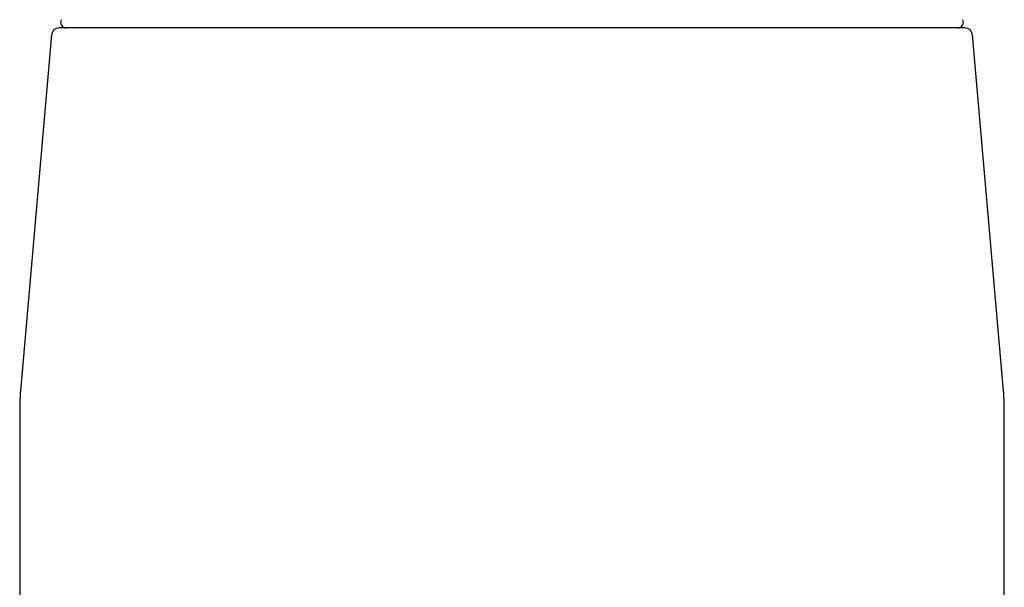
# Model space of a CAD drawing. Header units: millimetres. Extents: x 8 to 774, y 12 to 810.
# Tile 18 of 23: x 375 to 429, y 556 to 587. Entities that reach past the tile are written whole.
import ezdxf

# ---------------------------------------------------------------- set-up
doc = ezdxf.new("R2010")
doc.units = ezdxf.units.MM

msp = doc.modelspace()

# ---------------------------------------------------------------- linework, layer by layer
at = {"color": 7, "linetype": 'Continuous', "lineweight": 30}
for p, q in [((426.384, 586.426), (377.616, 586.426)), ((377.218, 586.061), (375.557, 567.078)), ((428.443, 567.078), (426.782, 586.061)), ((375.5, 565.771), (375.5, 513.626)), ((428.5, 513.626), (428.5, 565.771))]:
    msp.add_line(p, q, dxfattribs=at)
for centre, radius, start, end in [((378.002, 586.726), 0.3, 151.3951, 270), ((425.998, 586.726), 0.3, 270, 28.6049), ((377.616, 586.026), 0.4, 90, 175), ((426.384, 586.026), 0.4, 5, 90), ((390.5, 565.771), 15, 175, 180), ((413.5, 565.771), 15, 0, 5)]:
    msp.add_arc(centre, radius, start, end, dxfattribs=at)

doc.saveas('drawing.dxf')
